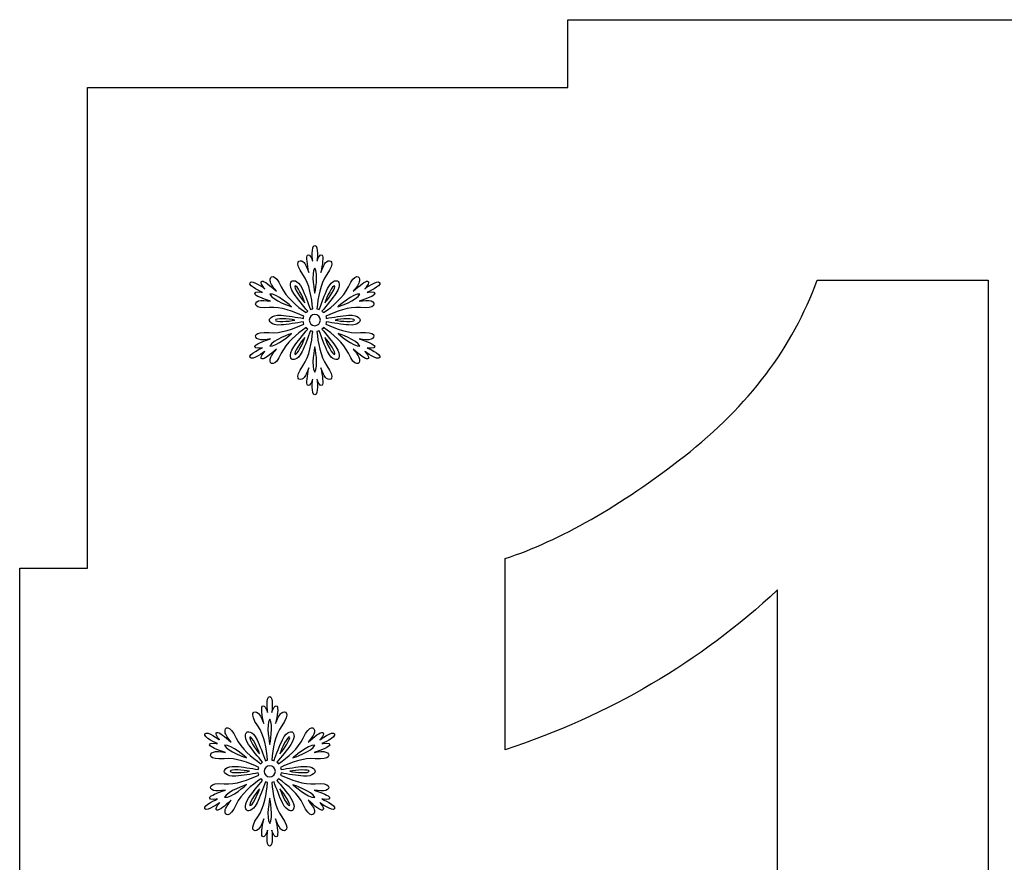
# Model space of a CAD drawing. Header units: millimetres. Extents: x -91 to 82, y -170 to 150.
# Tile 47 of 80: x -91 to -77, y -16 to -4. Entities that reach past the tile are written whole.
import ezdxf

# ---------------------------------------------------------------- set-up
doc = ezdxf.new("R2010")
doc.units = ezdxf.units.MM
doc.header["$MEASUREMENT"] = 0
doc.layers.add('Layer 1', color=7, linetype='Continuous')

msp = doc.modelspace()

# ---------------------------------------------------------------- linework, layer by layer
at = {"layer": 'Layer 1', "color": 31}
msp.add_open_spline([(-67.103, -12.0405), (-67.103, -12.0405), (-68.1016, -12.0405), (-68.1016, -12.0405), (-68.1016, -12.0405), (-68.1016, -12.0405), (-68.1016, -4.9552), (-68.1016, -4.9552), (-68.1016, -4.9552), (-68.1016, -4.9552), (-75.1857, -4.9552), (-75.1857, -4.9552), (-75.1857, -4.9552), (-75.1857, -4.9552), (-75.1857, -3.9566), (-75.1857, -3.9566), (-75.1857, -3.9566), (-75.1857, -3.9566), (-82.9692, -3.9566), (-82.9692, -3.9566), (-82.9692, -3.9566), (-82.9692, -3.9566), (-82.9692, -4.9552), (-82.9692, -4.9552), (-82.9692, -4.9552), (-82.9692, -4.9552), (-90.0545, -4.9552), (-90.0545, -4.9552), (-90.0545, -4.9552), (-90.0545, -4.9552), (-90.0545, -12.0405), (-90.0545, -12.0405), (-90.0545, -12.0405), (-90.0545, -12.0405), (-91.0531, -12.0405), (-91.0531, -12.0405), (-91.0531, -12.0405), (-91.0531, -12.0405), (-91.0531, -19.824), (-91.0531, -19.824), (-91.0531, -19.824), (-91.0531, -19.824), (-90.0545, -19.824), (-90.0545, -19.824), (-90.0545, -19.824), (-90.0545, -19.824), (-90.0545, -26.9081), (-90.0545, -26.9081), (-90.0545, -26.9081), (-90.0545, -26.9081), (-82.9692, -26.9081), (-82.9692, -26.9081), (-82.9692, -26.9081), (-82.9692, -26.9081), (-82.9692, -27.9067), (-82.9692, -27.9067), (-82.9692, -27.9067), (-82.9692, -27.9067), (-75.1857, -27.9067), (-75.1857, -27.9067), (-75.1857, -27.9067), (-75.1857, -27.9067), (-75.1857, -26.9081), (-75.1857, -26.9081), (-75.1857, -26.9081), (-75.1857, -26.9081), (-68.1016, -26.9081), (-68.1016, -26.9081), (-68.1016, -26.9081), (-68.1016, -26.9081), (-68.1016, -19.824), (-68.1016, -19.824), (-68.1016, -19.824), (-68.1016, -19.824), (-67.103, -19.824), (-67.103, -19.824), (-67.103, -19.824), (-67.103, -19.824), (-67.103, -12.0405), (-67.103, -12.0405)], degree=3, knots=[0, 0, 0, 0, 0.047619, 0.047619, 0.047619, 0.047619, 0.0952381, 0.0952381, 0.0952381, 0.0952381, 0.1428571, 0.1428571, 0.1428571, 0.1428571, 0.1904762, 0.1904762, 0.1904762, 0.1904762, 0.2380952, 0.2380952, 0.2380952, 0.2380952, 0.2857143, 0.2857143, 0.2857143, 0.2857143, 0.3333333, 0.3333333, 0.3333333, 0.3333333, 0.3809524, 0.3809524, 0.3809524, 0.3809524, 0.4285714, 0.4285714, 0.4285714, 0.4285714, 0.4761905, 0.4761905, 0.4761905, 0.4761905, 0.5238095, 0.5238095, 0.5238095, 0.5238095, 0.5714286, 0.5714286, 0.5714286, 0.5714286, 0.6190476, 0.6190476, 0.6190476, 0.6190476, 0.6666667, 0.6666667, 0.6666667, 0.6666667, 0.7142857, 0.7142857, 0.7142857, 0.7142857, 0.7619048, 0.7619048, 0.7619048, 0.7619048, 0.8095238, 0.8095238, 0.8095238, 0.8095238, 0.8571429, 0.8571429, 0.8571429, 0.8571429, 0.9047619, 0.9047619, 0.9047619, 0.9047619, 1, 1, 1, 1], dxfattribs=at)
at = {"layer": 'Layer 1', "color": 36}
for points, knots in [([(-85.9322, -8.7924), (-85.9322, -8.7924), (-85.8043, -8.8182), (-85.8172, -8.7713), (-85.8172, -8.7713), (-85.8254, -8.742), (-85.9287, -8.7021), (-86.0484, -8.661), (-86.0484, -8.661), (-85.9815, -8.6716), (-85.9076, -8.6809), (-85.8724, -8.6669), (-85.8724, -8.6669), (-85.8008, -8.6376), (-85.7996, -8.546), (-86.0308, -8.5683), (-86.0308, -8.5683), (-86.2021, -8.5847), (-86.3899, -8.5108), (-86.5413, -8.4416), (-86.5413, -8.4416), (-86.5378, -8.431), (-86.5343, -8.4205), (-86.5331, -8.4087), (-86.5331, -8.4087), (-86.4345, -8.4263), (-86.2972, -8.4486), (-86.2045, -8.4556), (-86.2045, -8.4556), (-86.0414, -8.4673), (-86.032, -8.384), (-86.032, -8.384), (-86.032, -8.384), (-86.032, -8.384), (-86.0414, -8.3007), (-86.2045, -8.3124), (-86.2045, -8.3124), (-86.2984, -8.3194), (-86.4345, -8.3417), (-86.5331, -8.3593), (-86.5331, -8.3593), (-86.5343, -8.3487), (-86.5378, -8.337), (-86.5413, -8.3264), (-86.5413, -8.3264), (-86.3899, -8.2572), (-86.201, -8.1832), (-86.0308, -8.1997), (-86.0308, -8.1997), (-85.7996, -8.222), (-85.7996, -8.1305), (-85.8724, -8.1011), (-85.8724, -8.1011), (-85.9088, -8.087), (-85.9827, -8.0952), (-86.0484, -8.107), (-86.0484, -8.107), (-85.9275, -8.0659), (-85.8243, -8.026), (-85.8172, -7.9967), (-85.8172, -7.9967), (-85.8055, -7.9486), (-85.9322, -7.9756), (-85.9322, -7.9756), (-85.9322, -7.9756), (-85.9322, -7.9756), (-85.7163, -7.8841), (-85.7456, -7.8324), (-85.7456, -7.8324), (-85.7749, -7.7808), (-85.9627, -7.9216), (-85.9627, -7.9216), (-85.9627, -7.9216), (-85.9627, -7.9216), (-85.877, -7.8242), (-85.924, -7.8113), (-85.924, -7.8113), (-85.9533, -7.8031), (-86.0402, -7.8723), (-86.1352, -7.9568), (-86.1352, -7.9568), (-86.093, -7.904), (-86.0472, -7.8453), (-86.0425, -7.8066), (-86.0425, -7.8066), (-86.0319, -7.7303), (-86.1106, -7.6834), (-86.2068, -7.8946), (-86.2068, -7.8946), (-86.2784, -8.0507), (-86.4356, -8.1774), (-86.5717, -8.2736), (-86.5717, -8.2736), (-86.5787, -8.2654), (-86.587, -8.2572), (-86.5963, -8.2501), (-86.5963, -8.2501), (-86.5318, -8.1738), (-86.4438, -8.067), (-86.3909, -7.9896), (-86.3909, -7.9896), (-86.2994, -7.8547), (-86.3663, -7.8054), (-86.3663, -7.8054), (-86.3663, -7.8054), (-86.3663, -7.8054), (-86.4426, -7.7725), (-86.5142, -7.9192), (-86.5142, -7.9192), (-86.5553, -8.0037), (-86.6034, -8.1328), (-86.6374, -8.2278), (-86.6374, -8.2278), (-86.648, -8.2231), (-86.6585, -8.2208), (-86.6703, -8.2184), (-86.6703, -8.2184), (-86.655, -8.0529), (-86.6245, -7.8523), (-86.5248, -7.7126), (-86.5248, -7.7126), (-86.3899, -7.5237), (-86.4696, -7.4779), (-86.5307, -7.526), (-86.5307, -7.526), (-86.5612, -7.5495), (-86.5905, -7.6187), (-86.614, -7.6821), (-86.614, -7.6821), (-86.5894, -7.5577), (-86.5718, -7.4474), (-86.5941, -7.4263), (-86.5941, -7.4263), (-86.6293, -7.3923), (-86.6704, -7.5155), (-86.6704, -7.5155), (-86.6704, -7.5155), (-86.6704, -7.5155), (-86.6422, -7.2832), (-86.7021, -7.2832), (-86.7021, -7.2832), (-86.7619, -7.2832), (-86.7326, -7.5155), (-86.7326, -7.5155), (-86.7326, -7.5155), (-86.7326, -7.5155), (-86.7737, -7.3923), (-86.8089, -7.4263), (-86.8089, -7.4263), (-86.8312, -7.4474), (-86.8136, -7.5577), (-86.789, -7.6821), (-86.789, -7.6821), (-86.8125, -7.6187), (-86.8418, -7.5507), (-86.8723, -7.526), (-86.8723, -7.526), (-86.9333, -7.4779), (-87.0131, -7.5237), (-86.8782, -7.7126), (-86.8782, -7.7126), (-86.7785, -7.8522), (-86.7479, -8.0529), (-86.7327, -8.2184), (-86.7327, -8.2184), (-86.7433, -8.2207), (-86.755, -8.2231), (-86.7656, -8.2278), (-86.7656, -8.2278), (-86.7996, -8.1328), (-86.8489, -8.0037), (-86.8888, -7.9192), (-86.8888, -7.9192), (-86.9592, -7.7725), (-87.0367, -7.8054), (-87.0367, -7.8054), (-87.0367, -7.8054), (-87.0367, -7.8054), (-87.1036, -7.8547), (-87.0121, -7.9896), (-87.0121, -7.9896), (-86.9593, -8.067), (-86.8725, -8.1738), (-86.8067, -8.2501), (-86.8067, -8.2501), (-86.8161, -8.2571), (-86.8243, -8.2654), (-86.8313, -8.2736), (-86.8313, -8.2736), (-86.9674, -8.1774), (-87.1247, -8.0506), (-87.1962, -7.8946), (-87.1962, -7.8946), (-87.2924, -7.6834), (-87.371, -7.7291), (-87.3605, -7.8066), (-87.3605, -7.8066), (-87.3546, -7.8453), (-87.31, -7.904), (-87.2678, -7.9568), (-87.2678, -7.9568), (-87.3628, -7.8735), (-87.4497, -7.8031), (-87.479, -7.8113), (-87.479, -7.8113), (-87.5259, -7.8242), (-87.4403, -7.9216), (-87.4403, -7.9216), (-87.4403, -7.9216), (-87.4403, -7.9216), (-87.6281, -7.7808), (-87.6574, -7.8324), (-87.6574, -7.8324), (-87.6867, -7.884), (-87.472, -7.9756), (-87.472, -7.9756), (-87.472, -7.9756), (-87.472, -7.9756), (-87.5987, -7.9498), (-87.587, -7.9967), (-87.587, -7.9967), (-87.58, -8.026), (-87.4755, -8.0659), (-87.3558, -8.107), (-87.3558, -8.107), (-87.4227, -8.0964), (-87.4966, -8.0871), (-87.5318, -8.1011), (-87.5318, -8.1011), (-87.6034, -8.1304), (-87.6046, -8.222), (-87.3734, -8.1997), (-87.3734, -8.1997), (-87.2021, -8.1833), (-87.0143, -8.2572), (-86.8629, -8.3264), (-86.8629, -8.3264), (-86.8664, -8.337), (-86.8699, -8.3487), (-86.8711, -8.3593), (-86.8711, -8.3593), (-86.9697, -8.3417), (-87.107, -8.3182), (-87.1997, -8.3124), (-87.1997, -8.3124), (-87.3628, -8.3007), (-87.3722, -8.384), (-87.3722, -8.384), (-87.3722, -8.384), (-87.3722, -8.384), (-87.3628, -8.4673), (-87.1997, -8.4556), (-87.1997, -8.4556), (-87.1058, -8.4486), (-86.9697, -8.4263), (-86.8711, -8.4087), (-86.8711, -8.4087), (-86.8699, -8.4193), (-86.8664, -8.431), (-86.8629, -8.4416), (-86.8629, -8.4416), (-87.0143, -8.5108), (-87.2032, -8.5848), (-87.3734, -8.5683), (-87.3734, -8.5683), (-87.6046, -8.546), (-87.6046, -8.6375), (-87.5318, -8.6669), (-87.5318, -8.6669), (-87.4954, -8.6822), (-87.4215, -8.6728), (-87.3558, -8.661), (-87.3558, -8.661), (-87.4767, -8.7021), (-87.5799, -8.7408), (-87.587, -8.7713), (-87.587, -8.7713), (-87.5987, -8.8182), (-87.472, -8.7924), (-87.472, -8.7924), (-87.472, -8.7924), (-87.472, -8.7924), (-87.6879, -8.8839), (-87.6574, -8.9356), (-87.6574, -8.9356), (-87.6281, -8.9872), (-87.4403, -8.8464), (-87.4403, -8.8464), (-87.4403, -8.8464), (-87.4403, -8.8464), (-87.5271, -8.9438), (-87.479, -8.9567), (-87.479, -8.9567), (-87.4497, -8.9649), (-87.3628, -8.8957), (-87.2678, -8.8112), (-87.2678, -8.8112), (-87.31, -8.864), (-87.3558, -8.9227), (-87.3605, -8.9614), (-87.3605, -8.9614), (-87.3711, -9.0377), (-87.2924, -9.0846), (-87.1962, -8.8734), (-87.1962, -8.8734), (-87.1246, -8.7173), (-86.9674, -8.5906), (-86.8313, -8.4944), (-86.8313, -8.4944), (-86.8243, -8.5038), (-86.816, -8.5108), (-86.8067, -8.5179), (-86.8067, -8.5179), (-86.8724, -8.5953), (-86.9592, -8.701), (-87.0121, -8.7784), (-87.0121, -8.7784), (-87.1036, -8.9133), (-87.0367, -8.9626), (-87.0367, -8.9626), (-87.0367, -8.9626), (-87.0367, -8.9626), (-86.9604, -8.9955), (-86.8888, -8.8488), (-86.8888, -8.8488), (-86.8477, -8.7643), (-86.7996, -8.6352), (-86.7656, -8.5402), (-86.7656, -8.5402), (-86.755, -8.5437), (-86.7445, -8.5472), (-86.7327, -8.5496), (-86.7327, -8.5496), (-86.748, -8.7151), (-86.7785, -8.9157), (-86.8782, -9.0554), (-86.8782, -9.0554), (-87.0131, -9.2443), (-86.9334, -9.2901), (-86.8723, -9.242), (-86.8723, -9.242), (-86.8418, -9.2185), (-86.8125, -9.1493), (-86.789, -9.0871), (-86.789, -9.0871), (-86.8136, -9.2115), (-86.8312, -9.3206), (-86.8089, -9.3429), (-86.8089, -9.3429), (-86.7737, -9.3769), (-86.7326, -9.2537), (-86.7326, -9.2537), (-86.7326, -9.2537), (-86.7326, -9.2537), (-86.7619, -9.486), (-86.7021, -9.486), (-86.7021, -9.486), (-86.6423, -9.486), (-86.6704, -9.2537), (-86.6704, -9.2537), (-86.6704, -9.2537), (-86.6704, -9.2537), (-86.6293, -9.3769), (-86.5941, -9.3429), (-86.5941, -9.3429), (-86.5718, -9.3218), (-86.5894, -9.2115), (-86.614, -9.0871), (-86.614, -9.0871), (-86.5905, -9.1505), (-86.5612, -9.2185), (-86.5307, -9.242), (-86.5307, -9.242), (-86.4697, -9.2901), (-86.3899, -9.2443), (-86.5248, -9.0554), (-86.5248, -9.0554), (-86.6245, -8.9158), (-86.6551, -8.7151), (-86.6703, -8.5496), (-86.6703, -8.5496), (-86.6597, -8.5473), (-86.648, -8.5437), (-86.6374, -8.5402), (-86.6374, -8.5402), (-86.6034, -8.6352), (-86.5541, -8.7643), (-86.5142, -8.8488), (-86.5142, -8.8488), (-86.4426, -8.9955), (-86.3663, -8.9626), (-86.3663, -8.9626), (-86.3663, -8.9626), (-86.3663, -8.9626), (-86.2994, -8.9133), (-86.3909, -8.7784), (-86.3909, -8.7784), (-86.4437, -8.701), (-86.5305, -8.5942), (-86.5963, -8.5179), (-86.5963, -8.5179), (-86.5869, -8.5109), (-86.5787, -8.5026), (-86.5717, -8.4944), (-86.5717, -8.4944), (-86.4356, -8.5906), (-86.2783, -8.7174), (-86.2068, -8.8734), (-86.2068, -8.8734), (-86.1106, -9.0846), (-86.032, -9.0389), (-86.0425, -8.9614), (-86.0425, -8.9614), (-86.0484, -8.9238), (-86.093, -8.864), (-86.1352, -8.8112), (-86.1352, -8.8112), (-86.0402, -8.8945), (-85.9533, -8.9649), (-85.924, -8.9567), (-85.924, -8.9567), (-85.8771, -8.9426), (-85.9627, -8.8464), (-85.9627, -8.8464), (-85.9627, -8.8464), (-85.9627, -8.8464), (-85.7749, -8.9872), (-85.7456, -8.9356), (-85.7456, -8.9356), (-85.7163, -8.8839), (-85.9322, -8.7924), (-85.9322, -8.7924)], [0, 0, 0, 0, 0.0091743, 0.0091743, 0.0091743, 0.0091743, 0.0183486, 0.0183486, 0.0183486, 0.0183486, 0.0275229, 0.0275229, 0.0275229, 0.0275229, 0.0366972, 0.0366972, 0.0366972, 0.0366972, 0.0458716, 0.0458716, 0.0458716, 0.0458716, 0.0550459, 0.0550459, 0.0550459, 0.0550459, 0.0642202, 0.0642202, 0.0642202, 0.0642202, 0.0733945, 0.0733945, 0.0733945, 0.0733945, 0.0825688, 0.0825688, 0.0825688, 0.0825688, 0.0917431, 0.0917431, 0.0917431, 0.0917431, 0.1009174, 0.1009174, 0.1009174, 0.1009174, 0.1100917, 0.1100917, 0.1100917, 0.1100917, 0.1192661, 0.1192661, 0.1192661, 0.1192661, 0.1284404, 0.1284404, 0.1284404, 0.1284404, 0.1376147, 0.1376147, 0.1376147, 0.1376147, 0.146789, 0.146789, 0.146789, 0.146789, 0.1559633, 0.1559633, 0.1559633, 0.1559633, 0.1651376, 0.1651376, 0.1651376, 0.1651376, 0.1743119, 0.1743119, 0.1743119, 0.1743119, 0.1834862, 0.1834862, 0.1834862, 0.1834862, 0.1926606, 0.1926606, 0.1926606, 0.1926606, 0.2018349, 0.2018349, 0.2018349, 0.2018349, 0.2110092, 0.2110092, 0.2110092, 0.2110092, 0.2201835, 0.2201835, 0.2201835, 0.2201835, 0.2293578, 0.2293578, 0.2293578, 0.2293578, 0.2385321, 0.2385321, 0.2385321, 0.2385321, 0.2477064, 0.2477064, 0.2477064, 0.2477064, 0.2568807, 0.2568807, 0.2568807, 0.2568807, 0.266055, 0.266055, 0.266055, 0.266055, 0.2752294, 0.2752294, 0.2752294, 0.2752294, 0.2844037, 0.2844037, 0.2844037, 0.2844037, 0.293578, 0.293578, 0.293578, 0.293578, 0.3027523, 0.3027523, 0.3027523, 0.3027523, 0.3119266, 0.3119266, 0.3119266, 0.3119266, 0.3211009, 0.3211009, 0.3211009, 0.3211009, 0.3302752, 0.3302752, 0.3302752, 0.3302752, 0.3394495, 0.3394495, 0.3394495, 0.3394495, 0.3486239, 0.3486239, 0.3486239, 0.3486239, 0.3577982, 0.3577982, 0.3577982, 0.3577982, 0.3669725, 0.3669725, 0.3669725, 0.3669725, 0.3761468, 0.3761468, 0.3761468, 0.3761468, 0.3853211, 0.3853211, 0.3853211, 0.3853211, 0.3944954, 0.3944954, 0.3944954, 0.3944954, 0.4036697, 0.4036697, 0.4036697, 0.4036697, 0.412844, 0.412844, 0.412844, 0.412844, 0.4220183, 0.4220183, 0.4220183, 0.4220183, 0.4311927, 0.4311927, 0.4311927, 0.4311927, 0.440367, 0.440367, 0.440367, 0.440367, 0.4495413, 0.4495413, 0.4495413, 0.4495413, 0.4587156, 0.4587156, 0.4587156, 0.4587156, 0.4678899, 0.4678899, 0.4678899, 0.4678899, 0.4770642, 0.4770642, 0.4770642, 0.4770642, 0.4862385, 0.4862385, 0.4862385, 0.4862385, 0.4954128, 0.4954128, 0.4954128, 0.4954128, 0.5045872, 0.5045872, 0.5045872, 0.5045872, 0.5137615, 0.5137615, 0.5137615, 0.5137615, 0.5229358, 0.5229358, 0.5229358, 0.5229358, 0.5321101, 0.5321101, 0.5321101, 0.5321101, 0.5412844, 0.5412844, 0.5412844, 0.5412844, 0.5504587, 0.5504587, 0.5504587, 0.5504587, 0.559633, 0.559633, 0.559633, 0.559633, 0.5688073, 0.5688073, 0.5688073, 0.5688073, 0.5779817, 0.5779817, 0.5779817, 0.5779817, 0.587156, 0.587156, 0.587156, 0.587156, 0.5963303, 0.5963303, 0.5963303, 0.5963303, 0.6055046, 0.6055046, 0.6055046, 0.6055046, 0.6146789, 0.6146789, 0.6146789, 0.6146789, 0.6238532, 0.6238532, 0.6238532, 0.6238532, 0.6330275, 0.6330275, 0.6330275, 0.6330275, 0.6422018, 0.6422018, 0.6422018, 0.6422018, 0.6513761, 0.6513761, 0.6513761, 0.6513761, 0.6605505, 0.6605505, 0.6605505, 0.6605505, 0.6697248, 0.6697248, 0.6697248, 0.6697248, 0.6788991, 0.6788991, 0.6788991, 0.6788991, 0.6880734, 0.6880734, 0.6880734, 0.6880734, 0.6972477, 0.6972477, 0.6972477, 0.6972477, 0.706422, 0.706422, 0.706422, 0.706422, 0.7155963, 0.7155963, 0.7155963, 0.7155963, 0.7247706, 0.7247706, 0.7247706, 0.7247706, 0.733945, 0.733945, 0.733945, 0.733945, 0.7431193, 0.7431193, 0.7431193, 0.7431193, 0.7522936, 0.7522936, 0.7522936, 0.7522936, 0.7614679, 0.7614679, 0.7614679, 0.7614679, 0.7706422, 0.7706422, 0.7706422, 0.7706422, 0.7798165, 0.7798165, 0.7798165, 0.7798165, 0.7889908, 0.7889908, 0.7889908, 0.7889908, 0.7981651, 0.7981651, 0.7981651, 0.7981651, 0.8073394, 0.8073394, 0.8073394, 0.8073394, 0.8165138, 0.8165138, 0.8165138, 0.8165138, 0.8256881, 0.8256881, 0.8256881, 0.8256881, 0.8348624, 0.8348624, 0.8348624, 0.8348624, 0.8440367, 0.8440367, 0.8440367, 0.8440367, 0.853211, 0.853211, 0.853211, 0.853211, 0.8623853, 0.8623853, 0.8623853, 0.8623853, 0.8715596, 0.8715596, 0.8715596, 0.8715596, 0.8807339, 0.8807339, 0.8807339, 0.8807339, 0.8899083, 0.8899083, 0.8899083, 0.8899083, 0.8990826, 0.8990826, 0.8990826, 0.8990826, 0.9082569, 0.9082569, 0.9082569, 0.9082569, 0.9174312, 0.9174312, 0.9174312, 0.9174312, 0.9266055, 0.9266055, 0.9266055, 0.9266055, 0.9357798, 0.9357798, 0.9357798, 0.9357798, 0.9449541, 0.9449541, 0.9449541, 0.9449541, 0.9541284, 0.9541284, 0.9541284, 0.9541284, 0.9633028, 0.9633028, 0.9633028, 0.9633028, 0.9724771, 0.9724771, 0.9724771, 0.9724771, 0.9816514, 0.9816514, 0.9816514, 0.9816514, 1, 1, 1, 1]), ([(-86.702, -7.6166), (-86.641, -7.6917), (-86.702, -7.9886), (-86.702, -7.9886), (-86.702, -7.9886), (-86.702, -7.9886), (-86.763, -7.6917), (-86.702, -7.6166)], [0, 0, 0, 0, 0.3333333, 0.3333333, 0.3333333, 0.3333333, 1, 1, 1, 1]), ([(-86.993, -7.8794), (-86.9672, -7.8641), (-86.8745, -8.0413), (-86.851, -8.127), (-86.851, -8.127), (-86.912, -8.0613), (-87.0188, -7.8947), (-86.993, -7.8794)], [0, 0, 0, 0, 0.3333333, 0.3333333, 0.3333333, 0.3333333, 1, 1, 1, 1]), ([(-86.411, -7.8794), (-86.3852, -7.8947), (-86.492, -8.0625), (-86.553, -8.127), (-86.553, -8.127), (-86.5283, -8.0402), (-86.4368, -7.8642), (-86.411, -7.8794)], [0, 0, 0, 0, 0.3333333, 0.3333333, 0.3333333, 0.3333333, 1, 1, 1, 1]), ([(-87.3661, -8.0003), (-87.2699, -7.985), (-87.0434, -8.1869), (-87.0434, -8.1869), (-87.0434, -8.1869), (-87.0434, -8.1869), (-87.3309, -8.0906), (-87.3661, -8.0003)], [0, 0, 0, 0, 0.3333333, 0.3333333, 0.3333333, 0.3333333, 1, 1, 1, 1]), ([(-86.0378, -8.0003), (-86.073, -8.0907), (-86.3605, -8.1869), (-86.3605, -8.1869), (-86.3605, -8.1869), (-86.3605, -8.1869), (-86.1328, -7.985), (-86.0378, -8.0003)], [0, 0, 0, 0, 0.3333333, 0.3333333, 0.3333333, 0.3333333, 1, 1, 1, 1]), ([(-87.284, -8.384), (-87.284, -8.3535), (-87.0857, -8.3629), (-86.9989, -8.384), (-86.9989, -8.384), (-87.0857, -8.4051), (-87.284, -8.4133), (-87.284, -8.384)], [0, 0, 0, 0, 0.3333333, 0.3333333, 0.3333333, 0.3333333, 1, 1, 1, 1]), ([(-86.702, -8.4661), (-86.7478, -8.4661), (-86.7841, -8.4297), (-86.7841, -8.384), (-86.7841, -8.384), (-86.7841, -8.3383), (-86.7477, -8.3019), (-86.702, -8.3019), (-86.702, -8.3019), (-86.6562, -8.3019), (-86.6199, -8.3383), (-86.6199, -8.384), (-86.6199, -8.384), (-86.6199, -8.4297), (-86.6562, -8.4661), (-86.702, -8.4661)], [0, 0, 0, 0, 0.2, 0.2, 0.2, 0.2, 0.4, 0.4, 0.4, 0.4, 0.6, 0.6, 0.6, 0.6, 1, 1, 1, 1]), ([(-86.1188, -8.384), (-86.1188, -8.4145), (-86.3171, -8.4051), (-86.4039, -8.384), (-86.4039, -8.384), (-86.3171, -8.3629), (-86.1188, -8.3535), (-86.1188, -8.384)], [0, 0, 0, 0, 0.3333333, 0.3333333, 0.3333333, 0.3333333, 1, 1, 1, 1]), ([(-87.3661, -8.7677), (-87.3309, -8.6773), (-87.0434, -8.5811), (-87.0434, -8.5811), (-87.0434, -8.5811), (-87.0434, -8.5811), (-87.2699, -8.783), (-87.3661, -8.7677)], [0, 0, 0, 0, 0.3333333, 0.3333333, 0.3333333, 0.3333333, 1, 1, 1, 1]), ([(-86.993, -8.8886), (-87.0188, -8.8733), (-86.912, -8.7055), (-86.851, -8.6422), (-86.851, -8.6422), (-86.8756, -8.7266), (-86.9672, -8.9038), (-86.993, -8.8886)], [0, 0, 0, 0, 0.3333333, 0.3333333, 0.3333333, 0.3333333, 1, 1, 1, 1]), ([(-86.411, -8.8886), (-86.4368, -8.9039), (-86.5283, -8.7267), (-86.553, -8.6422), (-86.553, -8.6422), (-86.4907, -8.7055), (-86.384, -8.8733), (-86.411, -8.8886)], [0, 0, 0, 0, 0.3333333, 0.3333333, 0.3333333, 0.3333333, 1, 1, 1, 1]), ([(-86.3593, -8.5811), (-86.3593, -8.5811), (-86.0718, -8.6773), (-86.0366, -8.7677), (-86.0366, -8.7677), (-86.1328, -8.783), (-86.3593, -8.5811), (-86.3593, -8.5811)], [0, 0, 0, 0, 0.3333333, 0.3333333, 0.3333333, 0.3333333, 1, 1, 1, 1]), ([(-86.702, -9.1514), (-86.763, -9.0763), (-86.702, -8.7794), (-86.702, -8.7794), (-86.702, -8.7794), (-86.702, -8.7794), (-86.6409, -9.0752), (-86.702, -9.1514)], [0, 0, 0, 0, 0.3333333, 0.3333333, 0.3333333, 0.3333333, 1, 1, 1, 1]), ([(-86.5975, -15.4411), (-86.5975, -15.4411), (-86.4696, -15.4669), (-86.4825, -15.42), (-86.4825, -15.42), (-86.4907, -15.3907), (-86.594, -15.3508), (-86.7137, -15.3097), (-86.7137, -15.3097), (-86.6468, -15.3203), (-86.5729, -15.3296), (-86.5377, -15.3156), (-86.5377, -15.3156), (-86.4661, -15.2863), (-86.4649, -15.1947), (-86.6961, -15.217), (-86.6961, -15.217), (-86.8674, -15.2334), (-87.0552, -15.1595), (-87.2066, -15.0903), (-87.2066, -15.0903), (-87.2031, -15.0797), (-87.1996, -15.068), (-87.1984, -15.0574), (-87.1984, -15.0574), (-87.0998, -15.075), (-86.9625, -15.0973), (-86.8698, -15.1043), (-86.8698, -15.1043), (-86.7067, -15.116), (-86.6973, -15.0327), (-86.6973, -15.0327), (-86.6973, -15.0327), (-86.6973, -15.0327), (-86.7067, -14.9494), (-86.8698, -14.9611), (-86.8698, -14.9611), (-86.9637, -14.9681), (-87.0998, -14.9904), (-87.1984, -15.008), (-87.1984, -15.008), (-87.1996, -14.9974), (-87.2031, -14.9857), (-87.2066, -14.9751), (-87.2066, -14.9751), (-87.0552, -14.9059), (-86.8663, -14.8319), (-86.6961, -14.8484), (-86.6961, -14.8484), (-86.4649, -14.8707), (-86.4649, -14.7792), (-86.5377, -14.7498), (-86.5377, -14.7498), (-86.5741, -14.7357), (-86.648, -14.7439), (-86.7137, -14.7557), (-86.7137, -14.7557), (-86.5928, -14.7146), (-86.4896, -14.6747), (-86.4825, -14.6454), (-86.4825, -14.6454), (-86.4708, -14.5985), (-86.5975, -14.6243), (-86.5975, -14.6243), (-86.5975, -14.6243), (-86.5975, -14.6243), (-86.3816, -14.5328), (-86.4109, -14.4811), (-86.4109, -14.4811), (-86.4402, -14.4295), (-86.628, -14.5703), (-86.628, -14.5703), (-86.628, -14.5703), (-86.628, -14.5703), (-86.5423, -14.4729), (-86.5893, -14.46), (-86.5893, -14.46), (-86.6186, -14.4518), (-86.7055, -14.521), (-86.8005, -14.6055), (-86.8005, -14.6055), (-86.7583, -14.5527), (-86.7125, -14.494), (-86.7078, -14.4553), (-86.7078, -14.4553), (-86.6972, -14.379), (-86.7759, -14.3321), (-86.8721, -14.5433), (-86.8721, -14.5433), (-86.9437, -14.6994), (-87.1009, -14.8261), (-87.237, -14.9223), (-87.237, -14.9223), (-87.244, -14.9141), (-87.2523, -14.9059), (-87.2616, -14.8988), (-87.2616, -14.8988), (-87.1971, -14.8225), (-87.1091, -14.7157), (-87.0562, -14.6383), (-87.0562, -14.6383), (-86.9647, -14.5034), (-87.0316, -14.4541), (-87.0316, -14.4541), (-87.0316, -14.4541), (-87.0316, -14.4541), (-87.1079, -14.4212), (-87.1795, -14.5679), (-87.1795, -14.5679), (-87.2206, -14.6524), (-87.2687, -14.7815), (-87.3027, -14.8765), (-87.3027, -14.8765), (-87.3133, -14.8718), (-87.3238, -14.8695), (-87.3356, -14.8671), (-87.3356, -14.8671), (-87.3203, -14.7016), (-87.2898, -14.501), (-87.1901, -14.3613), (-87.1901, -14.3613), (-87.0552, -14.1724), (-87.1349, -14.1266), (-87.196, -14.1747), (-87.196, -14.1747), (-87.2265, -14.1982), (-87.2558, -14.2674), (-87.2793, -14.3308), (-87.2793, -14.3308), (-87.2547, -14.2064), (-87.2371, -14.0961), (-87.2594, -14.075), (-87.2594, -14.075), (-87.2946, -14.041), (-87.3357, -14.1642), (-87.3357, -14.1642), (-87.3357, -14.1642), (-87.3357, -14.1642), (-87.3075, -13.9319), (-87.3674, -13.9319), (-87.3674, -13.9319), (-87.4272, -13.9319), (-87.3979, -14.1642), (-87.3979, -14.1642), (-87.3979, -14.1642), (-87.3979, -14.1642), (-87.439, -14.041), (-87.4742, -14.075), (-87.4742, -14.075), (-87.4965, -14.0961), (-87.4789, -14.2064), (-87.4543, -14.3308), (-87.4543, -14.3308), (-87.4778, -14.2674), (-87.5071, -14.1994), (-87.5376, -14.1747), (-87.5376, -14.1747), (-87.5986, -14.1266), (-87.6784, -14.1724), (-87.5435, -14.3613), (-87.5435, -14.3613), (-87.4438, -14.5009), (-87.4132, -14.7016), (-87.398, -14.8671), (-87.398, -14.8671), (-87.4086, -14.8694), (-87.4203, -14.8718), (-87.4309, -14.8765), (-87.4309, -14.8765), (-87.4649, -14.7815), (-87.5142, -14.6524), (-87.5541, -14.5679), (-87.5541, -14.5679), (-87.6245, -14.4212), (-87.702, -14.4541), (-87.702, -14.4541), (-87.702, -14.4541), (-87.702, -14.4541), (-87.7689, -14.5034), (-87.6774, -14.6383), (-87.6774, -14.6383), (-87.6246, -14.7157), (-87.5378, -14.8225), (-87.472, -14.8988), (-87.472, -14.8988), (-87.4814, -14.9058), (-87.4896, -14.9141), (-87.4966, -14.9223), (-87.4966, -14.9223), (-87.6327, -14.8261), (-87.79, -14.6993), (-87.8615, -14.5433), (-87.8615, -14.5433), (-87.9577, -14.3321), (-88.0363, -14.3778), (-88.0258, -14.4553), (-88.0258, -14.4553), (-88.0199, -14.494), (-87.9753, -14.5527), (-87.9331, -14.6055), (-87.9331, -14.6055), (-88.0281, -14.5222), (-88.115, -14.4518), (-88.1443, -14.46), (-88.1443, -14.46), (-88.1912, -14.4729), (-88.1056, -14.5703), (-88.1056, -14.5703), (-88.1056, -14.5703), (-88.1056, -14.5703), (-88.2934, -14.4295), (-88.3227, -14.4811), (-88.3227, -14.4811), (-88.352, -14.5327), (-88.1373, -14.6243), (-88.1373, -14.6243), (-88.1373, -14.6243), (-88.1373, -14.6243), (-88.264, -14.5985), (-88.2523, -14.6454), (-88.2523, -14.6454), (-88.2453, -14.6759), (-88.1408, -14.7146), (-88.0211, -14.7557), (-88.0211, -14.7557), (-88.088, -14.7451), (-88.1619, -14.7358), (-88.1971, -14.7498), (-88.1971, -14.7498), (-88.2687, -14.7791), (-88.2699, -14.8707), (-88.0387, -14.8484), (-88.0387, -14.8484), (-87.8674, -14.832), (-87.6796, -14.9059), (-87.5282, -14.9751), (-87.5282, -14.9751), (-87.5317, -14.9857), (-87.5352, -14.9974), (-87.5364, -15.008), (-87.5364, -15.008), (-87.635, -14.9904), (-87.7723, -14.9669), (-87.865, -14.9611), (-87.865, -14.9611), (-88.0281, -14.9494), (-88.0375, -15.0327), (-88.0375, -15.0327), (-88.0375, -15.0327), (-88.0375, -15.0327), (-88.0281, -15.116), (-87.865, -15.1043), (-87.865, -15.1043), (-87.7711, -15.0973), (-87.635, -15.075), (-87.5364, -15.0574), (-87.5364, -15.0574), (-87.5352, -15.068), (-87.5317, -15.0797), (-87.5282, -15.0903), (-87.5282, -15.0903), (-87.6796, -15.1595), (-87.8685, -15.2335), (-88.0387, -15.217), (-88.0387, -15.217), (-88.2699, -15.1947), (-88.2699, -15.2862), (-88.1971, -15.3156), (-88.1971, -15.3156), (-88.1607, -15.3309), (-88.0868, -15.3215), (-88.0211, -15.3097), (-88.0211, -15.3097), (-88.142, -15.3508), (-88.2452, -15.3895), (-88.2523, -15.42), (-88.2523, -15.42), (-88.264, -15.4669), (-88.1373, -15.4411), (-88.1373, -15.4411), (-88.1373, -15.4411), (-88.1373, -15.4411), (-88.3532, -15.5326), (-88.3227, -15.5843), (-88.3227, -15.5843), (-88.2934, -15.6359), (-88.1056, -15.4951), (-88.1056, -15.4951), (-88.1056, -15.4951), (-88.1056, -15.4951), (-88.1924, -15.5925), (-88.1443, -15.6054), (-88.1443, -15.6054), (-88.115, -15.6136), (-88.0281, -15.5444), (-87.9331, -15.4599), (-87.9331, -15.4599), (-87.9753, -15.5127), (-88.0211, -15.5714), (-88.0258, -15.6101), (-88.0258, -15.6101), (-88.0364, -15.6864), (-87.9577, -15.7333), (-87.8615, -15.5221), (-87.8615, -15.5221), (-87.7899, -15.366), (-87.6327, -15.2393), (-87.4966, -15.1431), (-87.4966, -15.1431), (-87.4896, -15.1525), (-87.4813, -15.1595), (-87.472, -15.1666), (-87.472, -15.1666), (-87.5377, -15.244), (-87.6245, -15.3497), (-87.6774, -15.4271), (-87.6774, -15.4271), (-87.7689, -15.562), (-87.702, -15.6113), (-87.702, -15.6113), (-87.702, -15.6113), (-87.702, -15.6113), (-87.6257, -15.6442), (-87.5541, -15.4975), (-87.5541, -15.4975), (-87.513, -15.413), (-87.4649, -15.2839), (-87.4309, -15.1889), (-87.4309, -15.1889), (-87.4203, -15.1924), (-87.4098, -15.1959), (-87.398, -15.1983), (-87.398, -15.1983), (-87.4133, -15.3638), (-87.4438, -15.5644), (-87.5435, -15.7041), (-87.5435, -15.7041), (-87.6784, -15.893), (-87.5987, -15.9388), (-87.5376, -15.8907), (-87.5376, -15.8907), (-87.5071, -15.8672), (-87.4778, -15.798), (-87.4543, -15.7358), (-87.4543, -15.7358), (-87.4789, -15.8602), (-87.4965, -15.9693), (-87.4742, -15.9916), (-87.4742, -15.9916), (-87.439, -16.0256), (-87.3979, -15.9024), (-87.3979, -15.9024), (-87.3979, -15.9024), (-87.3979, -15.9024), (-87.4272, -16.1347), (-87.3674, -16.1347), (-87.3674, -16.1347), (-87.3076, -16.1347), (-87.3357, -15.9024), (-87.3357, -15.9024), (-87.3357, -15.9024), (-87.3357, -15.9024), (-87.2946, -16.0256), (-87.2594, -15.9916), (-87.2594, -15.9916), (-87.2371, -15.9705), (-87.2547, -15.8602), (-87.2793, -15.7358), (-87.2793, -15.7358), (-87.2558, -15.7992), (-87.2265, -15.8672), (-87.196, -15.8907), (-87.196, -15.8907), (-87.135, -15.9388), (-87.0552, -15.893), (-87.1901, -15.7041), (-87.1901, -15.7041), (-87.2898, -15.5645), (-87.3204, -15.3638), (-87.3356, -15.1983), (-87.3356, -15.1983), (-87.325, -15.196), (-87.3133, -15.1924), (-87.3027, -15.1889), (-87.3027, -15.1889), (-87.2687, -15.2839), (-87.2194, -15.413), (-87.1795, -15.4975), (-87.1795, -15.4975), (-87.1079, -15.6442), (-87.0316, -15.6113), (-87.0316, -15.6113), (-87.0316, -15.6113), (-87.0316, -15.6113), (-86.9647, -15.562), (-87.0562, -15.4271), (-87.0562, -15.4271), (-87.109, -15.3497), (-87.1958, -15.2429), (-87.2616, -15.1666), (-87.2616, -15.1666), (-87.2522, -15.1596), (-87.244, -15.1513), (-87.237, -15.1431), (-87.237, -15.1431), (-87.1009, -15.2393), (-86.9436, -15.3661), (-86.8721, -15.5221), (-86.8721, -15.5221), (-86.7759, -15.7333), (-86.6973, -15.6876), (-86.7078, -15.6101), (-86.7078, -15.6101), (-86.7137, -15.5725), (-86.7583, -15.5127), (-86.8005, -15.4599), (-86.8005, -15.4599), (-86.7055, -15.5432), (-86.6186, -15.6136), (-86.5893, -15.6054), (-86.5893, -15.6054), (-86.5424, -15.5913), (-86.628, -15.4951), (-86.628, -15.4951), (-86.628, -15.4951), (-86.628, -15.4951), (-86.4402, -15.6359), (-86.4109, -15.5843), (-86.4109, -15.5843), (-86.3816, -15.5327), (-86.5975, -15.4411), (-86.5975, -15.4411)], [0, 0, 0, 0, 0.0091743, 0.0091743, 0.0091743, 0.0091743, 0.0183486, 0.0183486, 0.0183486, 0.0183486, 0.0275229, 0.0275229, 0.0275229, 0.0275229, 0.0366972, 0.0366972, 0.0366972, 0.0366972, 0.0458716, 0.0458716, 0.0458716, 0.0458716, 0.0550459, 0.0550459, 0.0550459, 0.0550459, 0.0642202, 0.0642202, 0.0642202, 0.0642202, 0.0733945, 0.0733945, 0.0733945, 0.0733945, 0.0825688, 0.0825688, 0.0825688, 0.0825688, 0.0917431, 0.0917431, 0.0917431, 0.0917431, 0.1009174, 0.1009174, 0.1009174, 0.1009174, 0.1100917, 0.1100917, 0.1100917, 0.1100917, 0.1192661, 0.1192661, 0.1192661, 0.1192661, 0.1284404, 0.1284404, 0.1284404, 0.1284404, 0.1376147, 0.1376147, 0.1376147, 0.1376147, 0.146789, 0.146789, 0.146789, 0.146789, 0.1559633, 0.1559633, 0.1559633, 0.1559633, 0.1651376, 0.1651376, 0.1651376, 0.1651376, 0.1743119, 0.1743119, 0.1743119, 0.1743119, 0.1834862, 0.1834862, 0.1834862, 0.1834862, 0.1926606, 0.1926606, 0.1926606, 0.1926606, 0.2018349, 0.2018349, 0.2018349, 0.2018349, 0.2110092, 0.2110092, 0.2110092, 0.2110092, 0.2201835, 0.2201835, 0.2201835, 0.2201835, 0.2293578, 0.2293578, 0.2293578, 0.2293578, 0.2385321, 0.2385321, 0.2385321, 0.2385321, 0.2477064, 0.2477064, 0.2477064, 0.2477064, 0.2568807, 0.2568807, 0.2568807, 0.2568807, 0.266055, 0.266055, 0.266055, 0.266055, 0.2752294, 0.2752294, 0.2752294, 0.2752294, 0.2844037, 0.2844037, 0.2844037, 0.2844037, 0.293578, 0.293578, 0.293578, 0.293578, 0.3027523, 0.3027523, 0.3027523, 0.3027523, 0.3119266, 0.3119266, 0.3119266, 0.3119266, 0.3211009, 0.3211009, 0.3211009, 0.3211009, 0.3302752, 0.3302752, 0.3302752, 0.3302752, 0.3394495, 0.3394495, 0.3394495, 0.3394495, 0.3486239, 0.3486239, 0.3486239, 0.3486239, 0.3577982, 0.3577982, 0.3577982, 0.3577982, 0.3669725, 0.3669725, 0.3669725, 0.3669725, 0.3761468, 0.3761468, 0.3761468, 0.3761468, 0.3853211, 0.3853211, 0.3853211, 0.3853211, 0.3944954, 0.3944954, 0.3944954, 0.3944954, 0.4036697, 0.4036697, 0.4036697, 0.4036697, 0.412844, 0.412844, 0.412844, 0.412844, 0.4220183, 0.4220183, 0.4220183, 0.4220183, 0.4311927, 0.4311927, 0.4311927, 0.4311927, 0.440367, 0.440367, 0.440367, 0.440367, 0.4495413, 0.4495413, 0.4495413, 0.4495413, 0.4587156, 0.4587156, 0.4587156, 0.4587156, 0.4678899, 0.4678899, 0.4678899, 0.4678899, 0.4770642, 0.4770642, 0.4770642, 0.4770642, 0.4862385, 0.4862385, 0.4862385, 0.4862385, 0.4954128, 0.4954128, 0.4954128, 0.4954128, 0.5045872, 0.5045872, 0.5045872, 0.5045872, 0.5137615, 0.5137615, 0.5137615, 0.5137615, 0.5229358, 0.5229358, 0.5229358, 0.5229358, 0.5321101, 0.5321101, 0.5321101, 0.5321101, 0.5412844, 0.5412844, 0.5412844, 0.5412844, 0.5504587, 0.5504587, 0.5504587, 0.5504587, 0.559633, 0.559633, 0.559633, 0.559633, 0.5688073, 0.5688073, 0.5688073, 0.5688073, 0.5779817, 0.5779817, 0.5779817, 0.5779817, 0.587156, 0.587156, 0.587156, 0.587156, 0.5963303, 0.5963303, 0.5963303, 0.5963303, 0.6055046, 0.6055046, 0.6055046, 0.6055046, 0.6146789, 0.6146789, 0.6146789, 0.6146789, 0.6238532, 0.6238532, 0.6238532, 0.6238532, 0.6330275, 0.6330275, 0.6330275, 0.6330275, 0.6422018, 0.6422018, 0.6422018, 0.6422018, 0.6513761, 0.6513761, 0.6513761, 0.6513761, 0.6605505, 0.6605505, 0.6605505, 0.6605505, 0.6697248, 0.6697248, 0.6697248, 0.6697248, 0.6788991, 0.6788991, 0.6788991, 0.6788991, 0.6880734, 0.6880734, 0.6880734, 0.6880734, 0.6972477, 0.6972477, 0.6972477, 0.6972477, 0.706422, 0.706422, 0.706422, 0.706422, 0.7155963, 0.7155963, 0.7155963, 0.7155963, 0.7247706, 0.7247706, 0.7247706, 0.7247706, 0.733945, 0.733945, 0.733945, 0.733945, 0.7431193, 0.7431193, 0.7431193, 0.7431193, 0.7522936, 0.7522936, 0.7522936, 0.7522936, 0.7614679, 0.7614679, 0.7614679, 0.7614679, 0.7706422, 0.7706422, 0.7706422, 0.7706422, 0.7798165, 0.7798165, 0.7798165, 0.7798165, 0.7889908, 0.7889908, 0.7889908, 0.7889908, 0.7981651, 0.7981651, 0.7981651, 0.7981651, 0.8073394, 0.8073394, 0.8073394, 0.8073394, 0.8165138, 0.8165138, 0.8165138, 0.8165138, 0.8256881, 0.8256881, 0.8256881, 0.8256881, 0.8348624, 0.8348624, 0.8348624, 0.8348624, 0.8440367, 0.8440367, 0.8440367, 0.8440367, 0.853211, 0.853211, 0.853211, 0.853211, 0.8623853, 0.8623853, 0.8623853, 0.8623853, 0.8715596, 0.8715596, 0.8715596, 0.8715596, 0.8807339, 0.8807339, 0.8807339, 0.8807339, 0.8899083, 0.8899083, 0.8899083, 0.8899083, 0.8990826, 0.8990826, 0.8990826, 0.8990826, 0.9082569, 0.9082569, 0.9082569, 0.9082569, 0.9174312, 0.9174312, 0.9174312, 0.9174312, 0.9266055, 0.9266055, 0.9266055, 0.9266055, 0.9357798, 0.9357798, 0.9357798, 0.9357798, 0.9449541, 0.9449541, 0.9449541, 0.9449541, 0.9541284, 0.9541284, 0.9541284, 0.9541284, 0.9633028, 0.9633028, 0.9633028, 0.9633028, 0.9724771, 0.9724771, 0.9724771, 0.9724771, 0.9816514, 0.9816514, 0.9816514, 0.9816514, 1, 1, 1, 1]), ([(-87.3661, -14.2653), (-87.3051, -14.3404), (-87.3661, -14.6373), (-87.3661, -14.6373), (-87.3661, -14.6373), (-87.3661, -14.6373), (-87.4272, -14.3416), (-87.3661, -14.2653)], [0, 0, 0, 0, 0.3333333, 0.3333333, 0.3333333, 0.3333333, 1, 1, 1, 1]), ([(-87.6583, -14.5282), (-87.6325, -14.5129), (-87.5398, -14.6901), (-87.5163, -14.7758), (-87.5163, -14.7758), (-87.5774, -14.7112), (-87.6841, -14.5434), (-87.6583, -14.5282)], [0, 0, 0, 0, 0.3333333, 0.3333333, 0.3333333, 0.3333333, 1, 1, 1, 1]), ([(-87.0751, -14.5282), (-87.0493, -14.5435), (-87.1561, -14.7113), (-87.2171, -14.7758), (-87.2171, -14.7758), (-87.1925, -14.6901), (-87.1009, -14.5141), (-87.0751, -14.5282)], [0, 0, 0, 0, 0.3333333, 0.3333333, 0.3333333, 0.3333333, 1, 1, 1, 1]), ([(-88.0315, -14.649), (-87.9353, -14.6337), (-87.7088, -14.8356), (-87.7088, -14.8356), (-87.7088, -14.8356), (-87.7088, -14.8356), (-87.9963, -14.7394), (-88.0315, -14.649)], [0, 0, 0, 0, 0.3333333, 0.3333333, 0.3333333, 0.3333333, 1, 1, 1, 1]), ([(-86.702, -14.649), (-86.7372, -14.7394), (-87.0247, -14.8356), (-87.0247, -14.8356), (-87.0247, -14.8356), (-87.0247, -14.8356), (-86.7982, -14.635), (-86.702, -14.649)], [0, 0, 0, 0, 0.3333333, 0.3333333, 0.3333333, 0.3333333, 1, 1, 1, 1]), ([(-87.3661, -15.1161), (-87.4119, -15.1161), (-87.4482, -15.0797), (-87.4482, -15.034), (-87.4482, -15.034), (-87.4482, -14.9883), (-87.4118, -14.9519), (-87.3661, -14.9519), (-87.3661, -14.9519), (-87.3203, -14.9519), (-87.284, -14.9883), (-87.284, -15.034), (-87.284, -15.034), (-87.284, -15.0797), (-87.3204, -15.1161), (-87.3661, -15.1161)], [0, 0, 0, 0, 0.2, 0.2, 0.2, 0.2, 0.4, 0.4, 0.4, 0.4, 0.6, 0.6, 0.6, 0.6, 1, 1, 1, 1]), ([(-87.9493, -15.0328), (-87.9493, -15.0023), (-87.751, -15.0117), (-87.6642, -15.0328), (-87.6642, -15.0328), (-87.751, -15.0551), (-87.9493, -15.0633), (-87.9493, -15.0328)], [0, 0, 0, 0, 0.3333333, 0.3333333, 0.3333333, 0.3333333, 1, 1, 1, 1]), ([(-86.7841, -15.0328), (-86.7841, -15.0633), (-86.9824, -15.0539), (-87.0692, -15.0328), (-87.0692, -15.0328), (-86.9824, -15.0116), (-86.7841, -15.0034), (-86.7841, -15.0328)], [0, 0, 0, 0, 0.3333333, 0.3333333, 0.3333333, 0.3333333, 1, 1, 1, 1]), ([(-88.0315, -15.4165), (-87.9963, -15.3261), (-87.7088, -15.2299), (-87.7088, -15.2299), (-87.7088, -15.2299), (-87.7088, -15.2299), (-87.9353, -15.4317), (-88.0315, -15.4165)], [0, 0, 0, 0, 0.3333333, 0.3333333, 0.3333333, 0.3333333, 1, 1, 1, 1]), ([(-87.0247, -15.2311), (-87.0247, -15.2311), (-86.7372, -15.3273), (-86.702, -15.4177), (-86.702, -15.4177), (-86.7982, -15.4317), (-87.0247, -15.2311), (-87.0247, -15.2311)], [0, 0, 0, 0, 0.3333333, 0.3333333, 0.3333333, 0.3333333, 1, 1, 1, 1]), ([(-87.6583, -15.5373), (-87.6841, -15.522), (-87.5773, -15.3542), (-87.5163, -15.2909), (-87.5163, -15.2909), (-87.5398, -15.3766), (-87.6313, -15.5526), (-87.6583, -15.5373)], [0, 0, 0, 0, 0.3333333, 0.3333333, 0.3333333, 0.3333333, 1, 1, 1, 1]), ([(-87.0751, -15.5373), (-87.1009, -15.5526), (-87.1924, -15.3754), (-87.2171, -15.2909), (-87.2171, -15.2909), (-87.1561, -15.3555), (-87.0493, -15.5233), (-87.0751, -15.5373)], [0, 0, 0, 0, 0.3333333, 0.3333333, 0.3333333, 0.3333333, 1, 1, 1, 1]), ([(-87.3661, -15.8002), (-87.4271, -15.7251), (-87.3661, -15.4282), (-87.3661, -15.4282), (-87.3661, -15.4282), (-87.3661, -15.4282), (-87.3063, -15.7251), (-87.3661, -15.8002)], [0, 0, 0, 0, 0.3333333, 0.3333333, 0.3333333, 0.3333333, 1, 1, 1, 1])]:
    msp.add_open_spline(points, degree=3, knots=knots, dxfattribs=at)
at = {"layer": 'Layer 1', "color": 26}
msp.add_open_spline([(-81.2536, -10.3883), (-82.2041, -11.1287), (-83.0854, -11.6322), (-83.895, -11.8974), (-83.895, -11.8974), (-83.895, -11.8974), (-83.895, -14.716), (-83.895, -14.716), (-83.895, -14.716), (-82.3554, -14.2079), (-81.0177, -13.4229), (-79.8818, -12.3609), (-79.8818, -12.3609), (-79.8818, -12.3609), (-79.8818, -24.0672), (-79.8818, -24.0672), (-79.8818, -24.0672), (-79.8818, -24.0672), (-76.7758, -24.0672), (-76.7758, -24.0672), (-76.7758, -24.0672), (-76.7758, -24.0672), (-76.7758, -7.795), (-76.7758, -7.795), (-76.7758, -7.795), (-76.7758, -7.795), (-79.2963, -7.7949), (-79.2963, -7.7949), (-79.2963, -7.7949), (-79.6519, -8.783), (-80.3031, -9.6478), (-81.2536, -10.3883)], degree=3, knots=[0, 0, 0, 0, 0.1111111, 0.1111111, 0.1111111, 0.1111111, 0.2222222, 0.2222222, 0.2222222, 0.2222222, 0.3333333, 0.3333333, 0.3333333, 0.3333333, 0.4444444, 0.4444444, 0.4444444, 0.4444444, 0.5555556, 0.5555556, 0.5555556, 0.5555556, 0.6666667, 0.6666667, 0.6666667, 0.6666667, 0.7777778, 0.7777778, 0.7777778, 0.7777778, 1, 1, 1, 1], dxfattribs=at)

doc.saveas('drawing.dxf')
